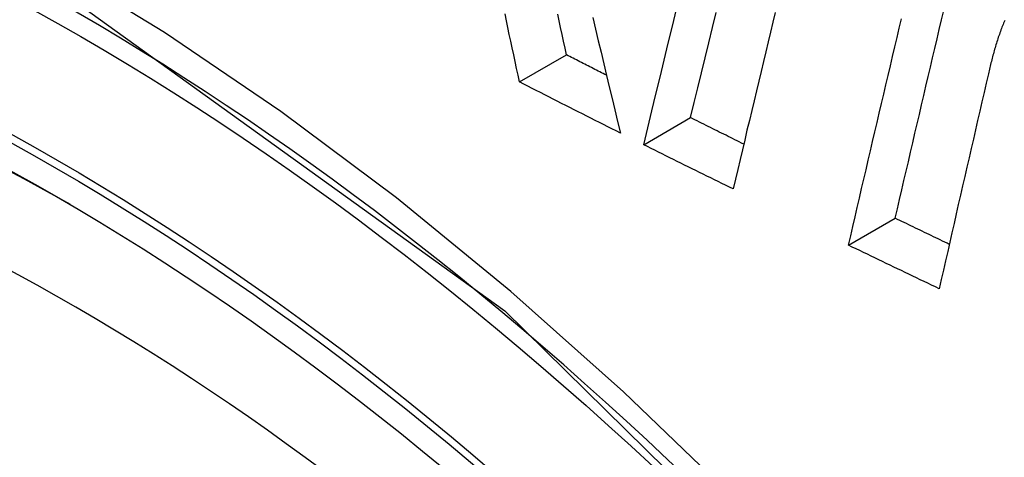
# Model space of a CAD drawing. Header units: inches. Extents: x 23 to 567, y 61 to 264.
# Tile 162 of 256: x 518.5763 to 518.6996, y 223.246 to 223.3008. Entities that reach past the tile are written whole.
import ezdxf

# ---------------------------------------------------------------- set-up
doc = ezdxf.new("R2010")
doc.units = ezdxf.units.IN
doc.header["$MEASUREMENT"] = 0
doc.layers.add('Visible Edges(ANSI)', color=7, linetype='Continuous', lineweight=25)
doc.layers.add('Visible Tangent Edges(ANSI)', color=7, linetype='Continuous', lineweight=25)

msp = doc.modelspace()

# ---------------------------------------------------------------- linework, layer by layer
at = {"layer": 'Visible Edges(ANSI)'}
for p, q in [((518.63893, 223.29301), (518.64481, 223.29641)), ((518.65448, 223.28515), (518.66035, 223.28854)), ((518.68014, 223.27257), (518.68598, 223.27595))]:
    msp.add_line(p, q, dxfattribs=at)
at = {"layer": 'Visible Edges(ANSI)', "flags": 128}
for points in [[(518.65448, 223.28515), (518.65499, 223.28727), (518.6555, 223.28938), (518.65601, 223.2915), (518.65653, 223.29363), (518.65705, 223.29575), (518.65756, 223.29788), (518.65808, 223.30001), (518.6586, 223.30214)], [(518.68598, 223.27595), (518.68626, 223.27713), (518.68653, 223.27831), (518.6868, 223.27949), (518.68708, 223.28067), (518.68735, 223.28185), (518.68763, 223.28303), (518.6879, 223.28422), (518.68818, 223.2854), (518.68846, 223.28658), (518.68873, 223.28776), (518.68901, 223.28895), (518.68928, 223.29013), (518.68956, 223.29131), (518.68984, 223.29249), (518.69012, 223.29368), (518.6904, 223.29486), (518.69067, 223.29604), (518.69095, 223.29722), (518.69123, 223.2984), (518.69151, 223.29958), (518.69179, 223.30077), (518.69207, 223.30195)], [(518.63893, 223.29301), (518.63875, 223.29386), (518.63856, 223.29471), (518.63838, 223.29556), (518.6382, 223.29641), (518.63802, 223.29727), (518.63783, 223.29812), (518.63765, 223.29897), (518.63747, 223.29982), (518.63729, 223.30067), (518.63711, 223.30152)], [(518.64481, 223.29641), (518.64463, 223.29726), (518.64444, 223.29811), (518.64426, 223.29896), (518.64408, 223.29981), (518.6439, 223.30066), (518.64371, 223.30151)], [(518.64811, 223.30107), (518.64845, 223.29963), (518.64879, 223.29818), (518.64914, 223.29673), (518.64948, 223.29528), (518.64983, 223.29384), (518.65017, 223.29239), (518.65052, 223.29094), (518.65087, 223.2895), (518.65122, 223.28805), (518.65157, 223.28661)], [(518.66035, 223.28854), (518.6608, 223.29042), (518.66125, 223.29229), (518.66171, 223.29417), (518.66216, 223.29605), (518.66262, 223.29793), (518.66308, 223.29982), (518.66354, 223.30171)], [(518.67095, 223.3017), (518.67066, 223.30048), (518.67036, 223.29925), (518.67007, 223.29802), (518.66977, 223.29679), (518.66948, 223.29557), (518.66918, 223.29434), (518.66889, 223.29311), (518.6686, 223.29188), (518.6683, 223.29065), (518.66801, 223.28943), (518.66772, 223.2882), (518.66742, 223.28697), (518.66713, 223.28574), (518.66684, 223.28451), (518.66655, 223.28329), (518.66626, 223.28206), (518.66597, 223.28084), (518.66568, 223.27961)], [(518.68014, 223.27257), (518.68041, 223.27375), (518.68068, 223.27493), (518.68096, 223.27611), (518.68123, 223.27729), (518.6815, 223.27847), (518.68178, 223.27966), (518.68205, 223.28084), (518.68233, 223.28202), (518.68261, 223.2832), (518.68288, 223.28439), (518.68316, 223.28557), (518.68343, 223.28675), (518.68371, 223.28793), (518.68399, 223.28912), (518.68427, 223.2903), (518.68454, 223.29148), (518.68482, 223.29266), (518.6851, 223.29384), (518.68538, 223.29502), (518.68565, 223.2962), (518.68593, 223.29739), (518.68621, 223.29856), (518.68649, 223.29974), (518.68677, 223.30092)], [(518.69971, 223.30069), (518.69963, 223.30053), (518.69956, 223.30036), (518.69949, 223.3002), (518.69942, 223.30003), (518.69936, 223.29987), (518.69929, 223.2997)], [(518.69929, 223.2997), (518.69923, 223.29952), (518.69916, 223.29934), (518.69909, 223.29915), (518.69903, 223.29897), (518.69897, 223.29879), (518.6989, 223.2986), (518.69884, 223.29842), (518.69878, 223.29823), (518.69872, 223.29805), (518.69866, 223.29786), (518.6986, 223.29767), (518.69855, 223.29749), (518.69849, 223.2973), (518.69844, 223.29711), (518.69838, 223.29692), (518.69833, 223.29673), (518.69828, 223.29654), (518.69822, 223.29635), (518.69817, 223.29616), (518.69812, 223.29597), (518.69808, 223.29577), (518.69803, 223.29558), (518.69798, 223.29539), (518.69794, 223.29519)], [(518.64982, 223.29385), (518.64961, 223.29395), (518.64941, 223.29406), (518.6492, 223.29416), (518.64899, 223.29427), (518.64878, 223.29438), (518.64857, 223.29448), (518.64836, 223.29459), (518.64815, 223.2947), (518.64794, 223.2948), (518.64773, 223.29491), (518.64752, 223.29502), (518.64731, 223.29512), (518.64711, 223.29523), (518.6469, 223.29534), (518.64669, 223.29544), (518.64648, 223.29555), (518.64627, 223.29566), (518.64606, 223.29576), (518.64585, 223.29587), (518.64564, 223.29598), (518.64544, 223.29608), (518.64523, 223.29619), (518.64502, 223.2963), (518.64481, 223.29641)], [(518.69794, 223.29519), (518.69766, 223.29403), (518.69739, 223.29286), (518.69712, 223.29169), (518.69685, 223.29052), (518.69658, 223.28935), (518.69631, 223.28818), (518.69604, 223.28701), (518.69577, 223.28584), (518.6955, 223.28467), (518.69523, 223.2835), (518.69496, 223.28233), (518.69469, 223.28116), (518.69442, 223.27999), (518.69416, 223.27882), (518.69389, 223.27765), (518.69362, 223.27648), (518.69335, 223.27531), (518.69309, 223.27414), (518.69282, 223.27297), (518.69256, 223.2718), (518.69229, 223.27063), (518.69203, 223.26946), (518.69176, 223.26829), (518.6915, 223.26712)], [(518.65157, 223.28661), (518.65104, 223.28688), (518.65051, 223.28714), (518.64998, 223.28741), (518.64946, 223.28767), (518.64893, 223.28794), (518.6484, 223.2882), (518.64787, 223.28847), (518.64735, 223.28873), (518.64682, 223.289), (518.64629, 223.28927), (518.64576, 223.28953), (518.64524, 223.2898), (518.64471, 223.29007), (518.64418, 223.29033), (518.64366, 223.2906), (518.64313, 223.29087), (518.64261, 223.29114), (518.64208, 223.2914), (518.64156, 223.29167), (518.64103, 223.29194), (518.64051, 223.29221), (518.63998, 223.29248), (518.63946, 223.29274), (518.63893, 223.29301)], [(518.66701, 223.28523), (518.66673, 223.28536), (518.66645, 223.2855), (518.66617, 223.28564), (518.6659, 223.28578), (518.66562, 223.28592), (518.66534, 223.28605), (518.66506, 223.28619), (518.66479, 223.28633), (518.66451, 223.28647), (518.66423, 223.28661), (518.66395, 223.28674), (518.66367, 223.28688), (518.6634, 223.28702), (518.66312, 223.28716), (518.66284, 223.2873), (518.66256, 223.28743), (518.66229, 223.28757), (518.66201, 223.28771), (518.66173, 223.28785), (518.66145, 223.28799), (518.66118, 223.28813), (518.6609, 223.28827), (518.66062, 223.2884), (518.66035, 223.28854)], [(518.66568, 223.27961), (518.66521, 223.27984), (518.66474, 223.28007), (518.66427, 223.2803), (518.6638, 223.28053), (518.66334, 223.28076), (518.66287, 223.28099), (518.6624, 223.28122), (518.66194, 223.28145), (518.66147, 223.28168), (518.661, 223.28191), (518.66054, 223.28215), (518.66007, 223.28238), (518.6596, 223.28261), (518.65914, 223.28284), (518.65867, 223.28307), (518.6582, 223.2833), (518.65774, 223.28353), (518.65727, 223.28376), (518.65681, 223.284), (518.65634, 223.28423), (518.65587, 223.28446), (518.65541, 223.28469), (518.65494, 223.28492), (518.65448, 223.28515)], [(518.69276, 223.27268), (518.69248, 223.27282), (518.69219, 223.27296), (518.69191, 223.27309), (518.69163, 223.27323), (518.69135, 223.27336), (518.69106, 223.2735), (518.69078, 223.27363), (518.6905, 223.27377), (518.69022, 223.27391), (518.68993, 223.27404), (518.68965, 223.27418), (518.68937, 223.27431), (518.68909, 223.27445), (518.6888, 223.27459), (518.68852, 223.27472), (518.68824, 223.27486), (518.68796, 223.27499), (518.68768, 223.27513), (518.68739, 223.27527), (518.68711, 223.2754), (518.68683, 223.27554), (518.68655, 223.27567), (518.68627, 223.27581), (518.68598, 223.27595)], [(518.6915, 223.26712), (518.69102, 223.26735), (518.69055, 223.26757), (518.69008, 223.2678), (518.6896, 223.26803), (518.68913, 223.26825), (518.68865, 223.26848), (518.68818, 223.26871), (518.68771, 223.26893), (518.68723, 223.26916), (518.68676, 223.26939), (518.68629, 223.26961), (518.68581, 223.26984), (518.68534, 223.27007), (518.68487, 223.2703), (518.68439, 223.27052), (518.68392, 223.27075), (518.68345, 223.27098), (518.68297, 223.27121), (518.6825, 223.27143), (518.68203, 223.27166), (518.68156, 223.27189), (518.68108, 223.27212), (518.68061, 223.27234), (518.68014, 223.27257)]]:
    msp.add_lwpolyline(points, dxfattribs=at)
at = {"layer": 'Visible Edges(ANSI)'}
msp.add_ellipse((518.5844, 223.0195), major_axis=(0.15748, -0.27276), ratio=0.57735, start_param=2.363977, end_param=7.060801, dxfattribs=at)
msp.add_ellipse((518.58092, 223.01749), major_axis=(-0.15994, 0.27703), ratio=0.57735, dxfattribs=at)
at = {"layer": 'Visible Tangent Edges(ANSI)', "flags": 128}
for points in [[(518.66588, 223.24081), (518.65197, 223.25421), (518.63783, 223.26678), (518.6235, 223.27849), (518.60902, 223.28931), (518.59444, 223.29922), (518.57977, 223.30818), (518.56508, 223.31616), (518.55044, 223.32312), (518.53592, 223.32901), (518.52155, 223.33385), (518.50738, 223.33762), (518.49345, 223.3403), (518.47982, 223.34189), (518.46652, 223.34239), (518.4536, 223.34177), (518.44115, 223.34007), (518.42919, 223.33728), (518.41774, 223.33343)], [(518.49147, 222.79964), (518.44376, 222.85507), (518.40252, 222.91775), (518.36955, 222.98498), (518.34614, 223.05398), (518.33344, 223.12133), (518.33206, 223.18396), (518.34205, 223.23878), (518.36303, 223.28345), (518.3939, 223.31581), (518.43332, 223.33434), (518.47969, 223.33835), (518.5307, 223.32759), (518.58405, 223.30252), (518.63707, 223.26437), (518.68756, 223.21474)]]:
    msp.add_lwpolyline(points, dxfattribs=at)
at = {"layer": 'Visible Tangent Edges(ANSI)'}
for centre, major_axis, start_param, end_param in [((518.58341, 223.01892), (-0.17318, 0.29996), 5.05527, 10.652693), ((518.58336, 223.0189), (-0.15059, 0.26083), 4.097754, 6.89782)]:
    msp.add_ellipse(centre, major_axis=major_axis, ratio=0.57735, start_param=start_param, end_param=end_param, dxfattribs=at)
for centre, major_axis in [((518.584, 223.01927), (0.17111, -0.29637)), ((518.58102, 223.01755), (-0.1627, 0.2818)), ((518.58092, 223.01749), (0.1621, -0.28076))]:
    msp.add_ellipse(centre, major_axis=major_axis, ratio=0.57735, dxfattribs=at)

doc.saveas('drawing.dxf')
